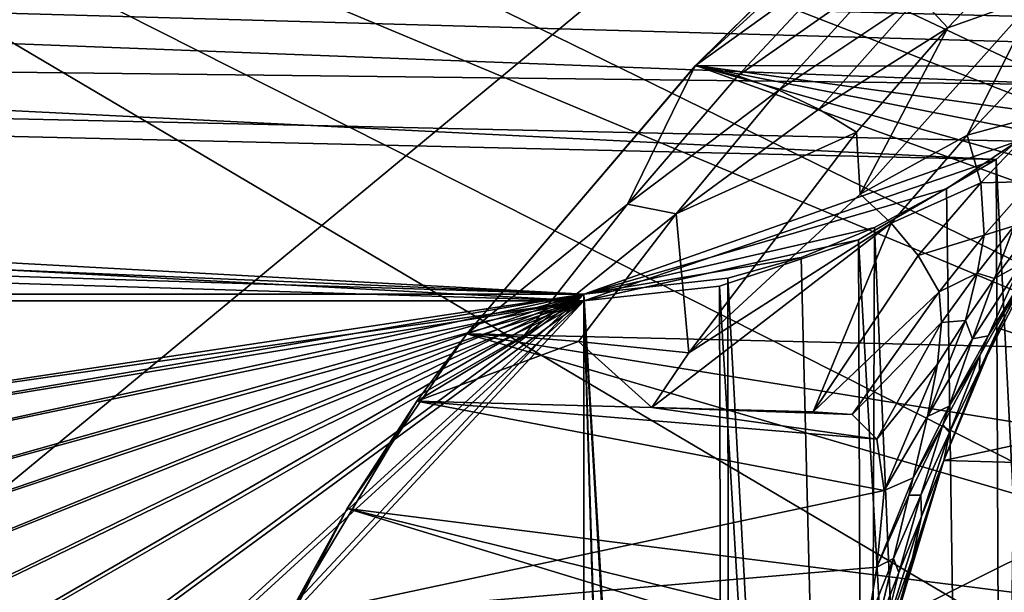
# Model space of a CAD drawing. Header units: metres. Extents: x -1004 to 0, y -708 to 0.
# Tile 87 of 119: x -264 to -123, y -237 to -155. Entities that reach past the tile are written whole.
import ezdxf

# ---------------------------------------------------------------- set-up
doc = ezdxf.new("R2010")
doc.units = ezdxf.units.M

msp = doc.modelspace()

# ---------------------------------------------------------------- linework, layer by layer
at = {"layer": 'top01'}
for points in [[(-167.297272, -161.656906, 628.322815), (-167.226578, -161.581223, 660.234009), (-131.362335, -126.032669, 628.322815)], [(-167.297272, -161.656906, 628.322815), (-131.362335, -126.032669, 628.322815), (-129.359299, -127.036476, 612.237427)], [(-167.226578, -161.581223, 660.234009), (-131.362518, -126.032402, 661.173096), (-131.362335, -126.032669, 628.322815)], [(-69.684868, -161.822006, 662.788147), (-131.362518, -126.032402, 661.173096), (-167.226578, -161.581223, 660.234009)], [(-69.684868, -161.822006, 662.788147), (-73.041176, -147.512085, 662.700317), (-131.362518, -126.032402, 661.173096)], [(-144.669205, -145.329971, 596.254639), (-167.297272, -161.656906, 628.322815), (-129.359299, -127.036476, 612.237427)], [(-117.47451, -141.835236, 501.049255), (-131.17894, -156.188416, 501.049255), (-135.308334, -151.731903, 532.550476)], [(-118.373405, -151.642166, 470.991943), (-131.17894, -156.188416, 501.049255), (-117.47451, -141.835236, 501.049255)], [(-144.669205, -145.329971, 596.254639), (-161.207809, -163.052963, 596.327454), (-167.297272, -161.656906, 628.322815)], [(-139.850632, -148.10556, 564.308838), (-161.207809, -163.052963, 596.327454), (-144.669205, -145.329971, 596.254639)], [(-139.850632, -148.10556, 564.308838), (-155.316925, -165.149384, 564.417969), (-161.207809, -163.052963, 596.327454)], [(-135.308334, -151.731903, 532.550476), (-155.316925, -165.149384, 564.417969), (-139.850632, -148.10556, 564.308838)], [(-135.308334, -151.731903, 532.550476), (-149.62262, -167.851547, 532.642029), (-155.316925, -165.149384, 564.417969)], [(-131.17894, -156.188416, 501.049255), (-149.62262, -167.851547, 532.642029), (-135.308334, -151.731903, 532.550476)], [(-128.405945, -171.552017, 442.875641), (-143.705566, -180.003922, 472.123138), (-118.373405, -151.642166, 470.991943)], [(-143.705566, -180.003922, 472.123138), (-131.17894, -156.188416, 501.049255), (-118.373405, -151.642166, 470.991943)], [(-116.972603, -159.508804, 441.937164), (-128.405945, -171.552017, 442.875641), (-118.373405, -151.642166, 470.991943)], [(-131.17894, -156.188416, 501.049255), (-144.222244, -171.144958, 501.049255), (-149.62262, -167.851547, 532.642029)], [(-143.705566, -180.003922, 472.123138), (-144.222244, -171.144958, 501.049255), (-131.17894, -156.188416, 501.049255)], [(-117.03196, -168.452621, 413.966339), (-128.405945, -171.552017, 442.875641), (-116.972603, -159.508804, 441.937164)], [(-199.991806, -200.041229, 659.375977), (-167.226578, -161.581223, 660.234009), (-167.297272, -161.656906, 628.322815)], [(-167.226578, -161.581223, 660.234009), (-199.991806, -200.041229, 659.375977), (-51.756859, -203.4944, 663.25769)], [(-199.991806, -200.041229, 628.322754), (-199.991806, -200.041229, 659.375977), (-167.297272, -161.656906, 628.322815)], [(-167.297272, -161.656906, 628.322815), (-176.989548, -181.461639, 596.400208), (-199.991806, -200.041229, 628.322754)], [(-161.207809, -163.052963, 596.327454), (-176.989548, -181.461639, 596.400208), (-167.297272, -161.656906, 628.322815)], [(-64.701218, -175.646225, 662.918701), (-167.226578, -161.581223, 660.234009), (-61.270401, -182.532272, 663.008545)], [(-61.270401, -182.532272, 663.008545), (-167.226578, -161.581223, 660.234009), (-56.372231, -192.903091, 663.136841)], [(-167.226578, -161.581223, 660.234009), (-51.756859, -203.4944, 663.25769), (-56.372231, -192.903091, 663.136841)], [(-64.701218, -175.646225, 662.918701), (-69.684868, -161.822006, 662.788147), (-167.226578, -161.581223, 660.234009)], [(-155.316925, -165.149384, 564.417969), (-176.989548, -181.461639, 596.400208), (-161.207809, -163.052963, 596.327454)], [(-155.316925, -165.149384, 564.417969), (-170.049423, -182.841278, 564.527039), (-176.989548, -181.461639, 596.400208)], [(-149.62262, -167.851547, 532.642029), (-170.049423, -182.841278, 564.527039), (-155.316925, -165.149384, 564.417969)], [(-144.222244, -171.144958, 501.049255), (-170.049423, -182.841278, 564.527039), (-149.62262, -167.851547, 532.642029)], [(-117.03196, -168.452621, 413.966339), (-126.44619, -178.400543, 415.067841), (-128.405945, -171.552017, 442.875641)], [(-119.188637, -178.195984, 387.227112), (-126.44619, -178.400543, 415.067841), (-117.03196, -168.452621, 413.966339)], [(-144.222244, -171.144958, 501.049255), (-168.220688, -202.745209, 501.049255), (-170.049423, -182.841278, 564.527039)], [(-168.220688, -202.745209, 501.049255), (-144.222244, -171.144958, 501.049255), (-143.705566, -180.003922, 472.123138)], [(-139.246414, -184.157349, 443.859161), (-143.705566, -180.003922, 472.123138), (-128.405945, -171.552017, 442.875641)], [(-126.44619, -178.400543, 415.067841), (-139.246414, -184.157349, 443.859161), (-128.405945, -171.552017, 442.875641)], [(-135.386002, -188.820313, 416.175659), (-139.246414, -184.157349, 443.859161), (-126.44619, -178.400543, 415.067841)], [(-125.942917, -185.911331, 388.110931), (-135.386002, -188.820313, 416.175659), (-126.44619, -178.400543, 415.067841)], [(-126.44619, -178.400543, 415.067841), (-119.188637, -178.195984, 387.227112), (-125.942917, -185.911331, 388.110931)], [(-119.188637, -178.195984, 387.227112), (-121.643509, -184.562805, 373.146759), (-125.942917, -185.911331, 388.110931)], [(-139.246414, -184.157349, 443.859161), (-168.220688, -202.745209, 501.049255), (-143.705566, -180.003922, 472.123138)], [(-176.989548, -181.461639, 596.400208), (-191.985825, -200.522949, 596.473022), (-199.991806, -200.041229, 628.322754)], [(-170.049423, -182.841278, 564.527039), (-191.985825, -200.522949, 596.473022), (-176.989548, -181.461639, 596.400208)], [(-123.887291, -199.209656, 254.9758), (-126.643555, -205.246094, 317.38504), (-114.264824, -181.501587, 250.433945)], [(-126.643555, -205.246094, 317.38504), (-120.990173, -193.396149, 329.0495), (-114.264824, -181.501587, 250.433945)], [(-124.467285, -192.092896, 359.209991), (-121.643509, -184.562805, 373.146759), (-115.611839, -180.396072, 358.669617)], [(-115.611839, -180.396072, 358.669617), (-120.640549, -189.985092, 345.389465), (-124.467285, -192.092896, 359.209991)], [(-123.887291, -199.209656, 254.9758), (-114.264824, -181.501587, 250.433945), (-92.538078, -209.73555, 251.070221)], [(-170.049423, -182.841278, 564.527039), (-184.020691, -201.148712, 564.636169), (-191.985825, -200.522949, 596.473022)], [(-168.220688, -202.745209, 501.049255), (-184.020691, -201.148712, 564.636169), (-170.049423, -182.841278, 564.527039)], [(-150.435028, -211.182709, 413.792816), (-173.494675, -210.559433, 501.049255), (-139.246414, -184.157349, 443.859161)], [(-139.246414, -184.157349, 443.859161), (-173.494675, -210.559433, 501.049255), (-168.220688, -202.745209, 501.049255)], [(-135.386002, -188.820313, 416.175659), (-150.435028, -211.182709, 413.792816), (-139.246414, -184.157349, 443.859161)], [(-132.411697, -194.014603, 388.978668), (-135.386002, -188.820313, 416.175659), (-125.942917, -185.911331, 388.110931)], [(-126.941734, -191.332489, 373.733765), (-132.411697, -194.014603, 388.978668), (-125.942917, -185.911331, 388.110931)], [(-126.941734, -191.332489, 373.733765), (-121.643509, -184.562805, 373.146759), (-124.467285, -192.092896, 359.209991)], [(-125.942917, -185.911331, 388.110931), (-121.643509, -184.562805, 373.146759), (-126.941734, -191.332489, 373.733765)], [(-150.435028, -211.182709, 413.792816), (-135.386002, -188.820313, 416.175659), (-132.411697, -194.014603, 388.978668)], [(-127.606003, -200.730179, 345.575378), (-120.640549, -189.985092, 345.389465), (-125.399055, -200.317276, 332.360443)], [(-120.640549, -189.985092, 345.389465), (-127.606003, -200.730179, 345.575378), (-124.467285, -192.092896, 359.209991)], [(-120.640549, -189.985092, 345.389465), (-119.388748, -190.379669, 332.349731), (-125.399055, -200.317276, 332.360443)], [(-132.056808, -198.419464, 374.311096), (-132.411697, -194.014603, 388.978668), (-126.941734, -191.332489, 373.733765)], [(-128.612106, -198.125519, 359.522522), (-132.056808, -198.419464, 374.311096), (-126.941734, -191.332489, 373.733765)], [(-128.612106, -198.125519, 359.522522), (-126.941734, -191.332489, 373.733765), (-124.467285, -192.092896, 359.209991)], [(-119.388748, -190.379669, 332.349731), (-120.990173, -193.396149, 329.0495), (-125.399055, -200.317276, 332.360443)], [(-124.467285, -192.092896, 359.209991), (-127.606003, -200.730179, 345.575378), (-128.612106, -198.125519, 359.522522)], [(-144.841965, -211.601791, 391.94342), (-150.435028, -211.182709, 413.792816), (-132.411697, -194.014603, 388.978668)], [(-144.841965, -211.601791, 391.94342), (-132.411697, -194.014603, 388.978668), (-132.056808, -198.419464, 374.311096)], [(-126.591545, -203.130463, 329.0495), (-120.990173, -193.396149, 329.0495), (-126.643555, -205.246094, 317.38504)], [(-125.399055, -200.317276, 332.360443), (-120.990173, -193.396149, 329.0495), (-126.591545, -203.130463, 329.0495)], [(-141.307709, -215.118286, 369.979431), (-144.841965, -211.601791, 391.94342), (-132.056808, -198.419464, 374.311096)], [(-141.307709, -215.118286, 369.979431), (-132.056808, -198.419464, 374.311096), (-132.637817, -204.391983, 359.831177)], [(-134.054977, -211.851913, 345.789032), (-132.637817, -204.391983, 359.831177), (-128.612106, -198.125519, 359.522522)], [(-127.606003, -200.730179, 345.575378), (-134.054977, -211.851913, 345.789032), (-128.612106, -198.125519, 359.522522)], [(-132.637817, -204.391983, 359.831177), (-132.056808, -198.419464, 374.311096), (-128.612106, -198.125519, 359.522522)], [(-207.142624, -209.675964, 628.322754), (-217.099503, -225.030426, 658.92804), (-199.991806, -200.041229, 659.375977)], [(-199.991806, -200.041229, 659.375977), (-217.099503, -225.030426, 658.92804), (-36.372501, -247.83252, 663.660522)], [(-199.991806, -200.041229, 628.322754), (-207.142624, -209.675964, 628.322754), (-199.991806, -200.041229, 659.375977)], [(-199.991806, -200.041229, 628.322754), (-191.985825, -200.522949, 596.473022), (-207.142624, -209.675964, 628.322754)], [(-199.991806, -200.041229, 659.375977), (-43.425484, -225.2939, 663.47583), (-51.756859, -203.4944, 663.25769)], [(-43.425484, -225.2939, 663.47583), (-199.991806, -200.041229, 659.375977), (-36.372501, -247.83252, 663.660522)], [(-131.732422, -218.167419, 259.426208), (-131.732422, -218.167419, 306.634796), (-123.887291, -199.209656, 254.9758)], [(-131.732422, -218.167419, 306.634796), (-126.643555, -205.246094, 317.38504), (-123.887291, -199.209656, 254.9758)], [(-131.732422, -218.167419, 259.426208), (-123.887291, -199.209656, 254.9758), (-92.538078, -209.73555, 251.070221)], [(-191.985825, -200.522949, 596.473022), (-184.020691, -201.148712, 564.636169), (-207.142624, -209.675964, 628.322754)], [(-207.142624, -209.675964, 628.322754), (-184.020691, -201.148712, 564.636169), (-173.494675, -210.559433, 501.049255)], [(-184.020691, -201.148712, 564.636169), (-168.220688, -202.745209, 501.049255), (-173.494675, -210.559433, 501.049255)], [(-134.054977, -211.851913, 345.789032), (-127.606003, -200.730179, 345.575378), (-130.955551, -210.387268, 332.376434)], [(-125.399055, -200.317276, 332.360443), (-126.591545, -203.130463, 329.0495), (-130.955551, -210.387268, 332.376434)], [(-130.955551, -210.387268, 332.376434), (-127.606003, -200.730179, 345.575378), (-125.399055, -200.317276, 332.360443)], [(-131.847885, -213.055328, 329.0495), (-126.591545, -203.130463, 329.0495), (-130.900024, -214.139359, 317.47171)], [(-126.591545, -203.130463, 329.0495), (-131.847885, -213.055328, 329.0495), (-130.955551, -210.387268, 332.376434)], [(-130.900024, -214.139359, 317.47171), (-126.591545, -203.130463, 329.0495), (-126.643555, -205.246094, 317.38504)], [(-140.283661, -222.487015, 348.718903), (-141.307709, -215.118286, 369.979431), (-132.637817, -204.391983, 359.831177)], [(-140.283661, -222.487015, 348.718903), (-132.637817, -204.391983, 359.831177), (-134.054977, -211.851913, 345.789032)], [(-126.643555, -205.246094, 317.38504), (-131.732422, -218.167419, 306.634796), (-130.900024, -214.139359, 317.47171)], [(-207.142624, -209.675964, 628.322754), (-140.283661, -222.487015, 348.718903), (-225.66304, -240.703903, 628.322754)], [(-207.142624, -209.675964, 628.322754), (-225.66304, -240.703903, 628.322754), (-217.099503, -225.030426, 658.92804)], [(-173.494675, -210.559433, 501.049255), (-141.307709, -215.118286, 369.979431), (-207.142624, -209.675964, 628.322754)], [(-141.307709, -215.118286, 369.979431), (-140.283661, -222.487015, 348.718903), (-207.142624, -209.675964, 628.322754)], [(-92.538078, -209.73555, 251.070221), (-95.099197, -219.191757, 253.048508), (-131.732422, -218.167419, 259.426208)], [(-150.435028, -211.182709, 413.792816), (-144.841965, -211.601791, 391.94342), (-173.494675, -210.559433, 501.049255)], [(-144.841965, -211.601791, 391.94342), (-141.307709, -215.118286, 369.979431), (-173.494675, -210.559433, 501.049255)], [(-130.955551, -210.387268, 332.376434), (-131.847885, -213.055328, 329.0495), (-136.131317, -220.667297, 332.393707)], [(-136.131317, -220.667297, 332.393707), (-134.054977, -211.851913, 345.789032), (-130.955551, -210.387268, 332.376434)], [(-136.131317, -220.667297, 332.393707), (-140.283661, -222.487015, 348.718903), (-134.054977, -211.851913, 345.789032)], [(-136.752701, -223.158539, 329.0495), (-131.847885, -213.055328, 329.0495), (-135.022507, -223.118134, 317.668243)], [(-131.847885, -213.055328, 329.0495), (-136.752701, -223.158539, 329.0495), (-136.131317, -220.667297, 332.393707)], [(-135.022507, -223.118134, 317.668243), (-131.847885, -213.055328, 329.0495), (-130.900024, -214.139359, 317.47171)], [(-130.900024, -214.139359, 317.47171), (-134.941391, -226.172668, 306.846924), (-135.022507, -223.118134, 317.668243)], [(-131.732422, -218.167419, 306.634796), (-134.941391, -226.172668, 306.846924), (-130.900024, -214.139359, 317.47171)], [(-140.383026, -246.915604, 288.345825), (-131.732422, -218.167419, 259.426208), (-138.776581, -240.93689, 264.215393)], [(-140.383026, -246.915604, 288.345825), (-136.223587, -232.115524, 296.899811), (-131.732422, -218.167419, 259.426208)], [(-138.776581, -240.93689, 264.215393), (-131.732422, -218.167419, 259.426208), (-95.099197, -219.191757, 253.048508)], [(-131.732422, -218.167419, 306.634796), (-136.223587, -232.115524, 296.899811), (-134.941391, -226.172668, 306.846924)], [(-136.223587, -232.115524, 296.899811), (-131.732422, -218.167419, 306.634796), (-131.732422, -218.167419, 259.426208)], [(-138.776581, -240.93689, 264.215393), (-95.099197, -219.191757, 253.048508), (-100.423035, -241.872696, 257.518005)], [(-136.752701, -223.158539, 329.0495), (-141.299973, -233.427643, 329.0495), (-136.131317, -220.667297, 332.393707)], [(-141.299973, -233.427643, 329.0495), (-140.283661, -222.487015, 348.718903), (-136.131317, -220.667297, 332.393707)], [(-140.283661, -222.487015, 348.718903), (-141.299973, -233.427643, 329.0495), (-225.66304, -240.703903, 628.322754)], [(-138.952896, -232.220871, 317.954498), (-141.299973, -233.427643, 329.0495), (-136.752701, -223.158539, 329.0495)], [(-138.952896, -232.220871, 317.954498), (-136.752701, -223.158539, 329.0495), (-135.022507, -223.118134, 317.668243)], [(-135.022507, -223.118134, 317.668243), (-138.162979, -234.198608, 307.268494), (-138.952896, -232.220871, 317.954498)], [(-134.941391, -226.172668, 306.846924), (-138.162979, -234.198608, 307.268494), (-135.022507, -223.118134, 317.668243)], [(-225.66304, -240.703903, 628.322754), (-230.749008, -251.574356, 658.570618), (-217.099503, -225.030426, 658.92804)], [(-217.099503, -225.030426, 658.92804), (-230.749008, -251.574356, 658.570618), (-28.373259, -282.777893, 663.869995)], [(-36.372501, -247.83252, 663.660522), (-217.099503, -225.030426, 658.92804), (-30.6833, -270.99826, 663.809509)], [(-217.099503, -225.030426, 658.92804), (-28.373259, -282.777893, 663.869995), (-30.6833, -270.99826, 663.809509)], [(-136.223587, -232.115524, 296.899811), (-141.166061, -246.239594, 297.91687), (-134.941391, -226.172668, 306.846924)], [(-134.941391, -226.172668, 306.846924), (-141.166061, -246.239594, 297.91687), (-138.162979, -234.198608, 307.268494)], [(-141.302902, -242.307877, 307.831909), (-142.59079, -241.491135, 318.326752), (-138.952896, -232.220871, 317.954498)], [(-142.59079, -241.491135, 318.326752), (-141.299973, -233.427643, 329.0495), (-138.952896, -232.220871, 317.954498)], [(-138.162979, -234.198608, 307.268494), (-141.302902, -242.307877, 307.831909), (-138.952896, -232.220871, 317.954498)], [(-141.166061, -246.239594, 297.91687), (-136.223587, -232.115524, 296.899811), (-140.383026, -246.915604, 288.345825)], [(-225.66304, -240.703903, 628.322754), (-141.299973, -233.427643, 329.0495), (-142.59079, -241.491135, 318.326752)], [(-141.166061, -246.239594, 297.91687), (-141.302902, -242.307877, 307.831909), (-138.162979, -234.198608, 307.268494)]]:
    msp.add_3dface(points, dxfattribs=at)
at = {"layer": 'top0123410'}
for points in [[(-85.591209, -133.342072, 2129.335449), (-918.45813, -133.342072, 2129.335449), (-102.249931, -155.053757, 2143.80835)], [(-918.45813, -133.342072, 2129.335449), (-111.516525, -164.3479, 2150.003662), (-102.249931, -155.053757, 2143.80835)], [(-918.45813, -133.342072, 2129.335449), (-901.799438, -155.053757, 2143.80835), (-111.516525, -164.3479, 2150.003662)], [(-899.966553, -156.892273, 2141.547363), (-916.262817, -135.652328, 2127.388916), (-124.236923, -175.058105, 2153.656738)], [(-124.236923, -175.058105, 2153.656738), (-916.262817, -135.652328, 2127.388916), (-105.679428, -158.615219, 2142.695801)], [(-916.262817, -135.652328, 2127.388916), (-89.123558, -137.687225, 2128.745361), (-105.679428, -158.615219, 2142.695801)], [(-901.799438, -155.053757, 2143.80835), (-121.211586, -172.413788, 2155.380371), (-111.516525, -164.3479, 2150.003662)], [(-121.211586, -172.413788, 2155.380371), (-901.799438, -155.053757, 2143.80835), (-183.251602, -194.344879, 2169.999756)], [(-901.799438, -155.053757, 2143.80835), (-892.532837, -164.3479, 2150.003662), (-183.251602, -194.344879, 2169.999756)], [(-881.439697, -173.853394, 2152.853516), (-899.966553, -156.892273, 2141.547363), (-183.251602, -195.290787, 2167.143799)], [(-183.251602, -195.290787, 2167.143799), (-899.966553, -156.892273, 2141.547363), (-124.236923, -175.058105, 2153.656738)], [(-124.236923, -175.058105, 2153.656738), (-105.679428, -158.615219, 2142.695801), (-103.835175, -579.368164, 2141.365967)], [(-183.251602, -194.344879, 2169.999756), (-892.532837, -164.3479, 2150.003662), (-882.837769, -172.413788, 2155.380371)], [(-183.251602, -194.344879, 2169.999756), (-882.837769, -172.413788, 2155.380371), (-820.797791, -194.344879, 2169.999756)], [(-131.326569, -179.270859, 2159.951416), (-121.211586, -172.413788, 2155.380371), (-183.251602, -194.344879, 2169.999756)], [(-121.211586, -172.413788, 2155.380371), (-131.326569, -179.270859, 2159.951416), (-125.750549, -561.631348, 2157.554688)], [(-121.211586, -172.413788, 2155.380371), (-125.750549, -561.631348, 2157.554688), (-110.421417, -573.584229, 2149.328857)], [(-820.797791, -195.290787, 2167.143799), (-881.439697, -173.853394, 2152.853516), (-183.251602, -195.290787, 2167.143799)], [(-124.236923, -175.058105, 2153.656738), (-143.919922, -186.589508, 2161.343506), (-183.251602, -195.290787, 2167.143799)], [(-143.919922, -186.589508, 2161.343506), (-124.236923, -175.058105, 2153.656738), (-122.587112, -563.486084, 2152.842285)], [(-124.236923, -175.058105, 2153.656738), (-103.835175, -579.368164, 2141.365967), (-122.587112, -563.486084, 2152.842285)], [(-183.251602, -194.344879, 2169.999756), (-141.638123, -184.808121, 2163.642578), (-131.326569, -179.270859, 2159.951416)], [(-131.326569, -179.270859, 2159.951416), (-141.638123, -184.808121, 2163.642578), (-125.750549, -561.631348, 2157.554688)], [(-152.157379, -189.080948, 2166.490723), (-141.638123, -184.808121, 2163.642578), (-183.251602, -194.344879, 2169.999756)], [(-141.638123, -184.808121, 2163.642578), (-152.157379, -189.080948, 2166.490723), (-142.989136, -551.227539, 2164.058594)], [(-125.750549, -561.631348, 2157.554688), (-141.638123, -184.808121, 2163.642578), (-142.989136, -551.227539, 2164.058594)], [(-143.919922, -186.589508, 2161.343506), (-163.849121, -193.211304, 2165.757568), (-183.251602, -195.290787, 2167.143799)], [(-163.849121, -193.211304, 2165.757568), (-143.919922, -186.589508, 2161.343506), (-142.542007, -550.832275, 2160.918945)], [(-143.919922, -186.589508, 2161.343506), (-122.587112, -563.486084, 2152.842285), (-142.542007, -550.832275, 2160.918945)], [(-162.64212, -192.050552, 2168.470215), (-152.157379, -189.080948, 2166.490723), (-183.251602, -194.344879, 2169.999756)], [(-142.989136, -551.227539, 2164.058594), (-152.157379, -189.080948, 2166.490723), (-162.64212, -192.050552, 2168.470215)], [(-162.64212, -192.050552, 2168.470215), (-183.251602, -194.344879, 2169.999756), (-162.307678, -543.68689, 2168.419922)], [(-142.989136, -551.227539, 2164.058594), (-162.64212, -192.050552, 2168.470215), (-162.307678, -543.68689, 2168.419922)], [(-820.797791, -194.344879, 2169.999756), (-502.024689, -242.310577, 2169.999756), (-183.251602, -194.344879, 2169.999756)], [(-502.024689, -242.310577, 2169.999756), (-476.228455, -244.678146, 2169.999756), (-183.251602, -194.344879, 2169.999756)], [(-183.251602, -194.344879, 2169.999756), (-476.228455, -244.678146, 2169.999756), (-449.843536, -252.267075, 2169.999756)], [(-449.843536, -252.267075, 2169.999756), (-427.275421, -263.627228, 2169.999756), (-183.251602, -194.344879, 2169.999756)], [(-427.275421, -263.627228, 2169.999756), (-413.948547, -273.003815, 2169.999756), (-183.251602, -194.344879, 2169.999756)], [(-183.251602, -194.344879, 2169.999756), (-413.948547, -273.003815, 2169.999756), (-401.786102, -283.848236, 2169.999756)], [(-401.786102, -283.848236, 2169.999756), (-390.957733, -296.006012, 2169.999756), (-183.251602, -194.344879, 2169.999756)], [(-390.957733, -296.006012, 2169.999756), (-381.595245, -309.3255, 2169.999756), (-183.251602, -194.344879, 2169.999756)], [(-183.251602, -194.344879, 2169.999756), (-381.595245, -309.3255, 2169.999756), (-370.233612, -331.924408, 2169.999756)], [(-370.233612, -331.924408, 2169.999756), (-362.6604, -358.313782, 2169.999756), (-183.251602, -194.344879, 2169.999756)], [(-362.6604, -358.313782, 2169.999756), (-360.308136, -384.070709, 2169.999756), (-183.251602, -194.344879, 2169.999756)], [(-183.251602, -194.344879, 2169.999756), (-360.308136, -384.070709, 2169.999756), (-183.251602, -540.828064, 2169.999756)], [(-183.251602, -195.290787, 2167.143799), (-163.849121, -193.211304, 2165.757568), (-162.912491, -542.769653, 2165.619629)], [(-162.307678, -543.68689, 2168.419922), (-183.251602, -194.344879, 2169.999756), (-172.653549, -541.56366, 2169.596924)], [(-183.251602, -194.344879, 2169.999756), (-183.251602, -540.828064, 2169.999756), (-172.653549, -541.56366, 2169.596924)], [(-163.849121, -193.211304, 2165.757568), (-142.542007, -550.832275, 2160.918945), (-162.912491, -542.769653, 2165.619629)], [(-183.251602, -195.290787, 2167.143799), (-502.024689, -240.775314, 2167.143799), (-820.797791, -195.290787, 2167.143799)], [(-475.957306, -243.167007, 2167.143799), (-502.024689, -240.775314, 2167.143799), (-183.251602, -195.290787, 2167.143799)], [(-449.295624, -250.832809, 2167.143799), (-475.957306, -243.167007, 2167.143799), (-183.251602, -195.290787, 2167.143799)], [(-183.251602, -195.290787, 2167.143799), (-426.483063, -262.312103, 2167.143799), (-449.295624, -250.832809, 2167.143799)], [(-413.019135, -271.781433, 2167.143799), (-426.483063, -262.312103, 2167.143799), (-183.251602, -195.290787, 2167.143799)], [(-400.730347, -282.732788, 2167.143799), (-413.019135, -271.781433, 2167.143799), (-183.251602, -195.290787, 2167.143799)], [(-183.251602, -195.290787, 2167.143799), (-389.778992, -295.021576, 2167.143799), (-400.730347, -282.732788, 2167.143799)], [(-380.309662, -308.485504, 2167.143799), (-389.778992, -295.021576, 2167.143799), (-183.251602, -195.290787, 2167.143799)], [(-368.830353, -331.298065, 2167.143799), (-380.309662, -308.485504, 2167.143799), (-183.251602, -195.290787, 2167.143799)], [(-183.251602, -195.290787, 2167.143799), (-361.164551, -357.959747, 2167.143799), (-368.830353, -331.298065, 2167.143799)], [(-358.772858, -384.02713, 2167.143799), (-361.164551, -357.959747, 2167.143799), (-183.251602, -195.290787, 2167.143799)], [(-183.251602, -540.0271, 2167.143799), (-358.772858, -384.02713, 2167.143799), (-183.251602, -195.290787, 2167.143799)], [(-183.251602, -540.0271, 2167.143799), (-183.251602, -195.290787, 2167.143799), (-172.965897, -540.732605, 2166.755371)], [(-183.251602, -195.290787, 2167.143799), (-162.912491, -542.769653, 2165.619629), (-172.965897, -540.732605, 2166.755371)]]:
    msp.add_3dface(points, dxfattribs=at)
at = {"layer": 'top0123459'}
for points in [[(-10, -10, 90), (-787.024658, -653.266907, 90), (-994.049377, -10, 90)], [(-217.024689, -653.266907, 90), (-787.024658, -653.266907, 90), (-10, -10, 90)], [(-10.00001, -694.05426, 90), (-217.024689, -653.266907, 90), (-10, -10, 90)], [(-67.72126, -157.298248, 115.592468), (-214.452972, -67.146957, 117.166069), (-262.337708, -69.78093, 117.120087)], [(-67.72126, -157.298248, 115.592468), (-71.243141, -126.714966, 116.126305), (-214.452972, -67.146957, 117.166069)], [(-64.753777, -187.940262, 115.05761), (-262.337708, -69.78093, 117.120087), (-310.246368, -71.936356, 117.082466)], [(-64.753777, -187.940262, 115.05761), (-67.72126, -157.298248, 115.592468), (-262.337708, -69.78093, 117.120087)], [(-358.174194, -73.613029, 117.0532), (-64.753777, -187.940262, 115.05761), (-310.246368, -71.936356, 117.082466)], [(-406.116364, -74.810768, 117.032295), (-62.341656, -218.630981, 114.521904), (-358.174194, -73.613029, 117.0532)], [(-62.341656, -218.630981, 114.521904), (-64.753777, -187.940262, 115.05761), (-358.174194, -73.613029, 117.0532)], [(-489.911804, -508.234253, 109.466858), (-59.186478, -280.118256, 113.448639), (-406.116364, -74.810768, 117.032295)], [(-59.186478, -280.118256, 113.448639), (-60.485687, -249.360321, 113.985519), (-406.116364, -74.810768, 117.032295)], [(-406.116364, -74.810768, 117.032295), (-60.485687, -249.360321, 113.985519), (-62.341656, -218.630981, 114.521904)]]:
    msp.add_3dface(points, dxfattribs=at)

doc.saveas('drawing.dxf')
